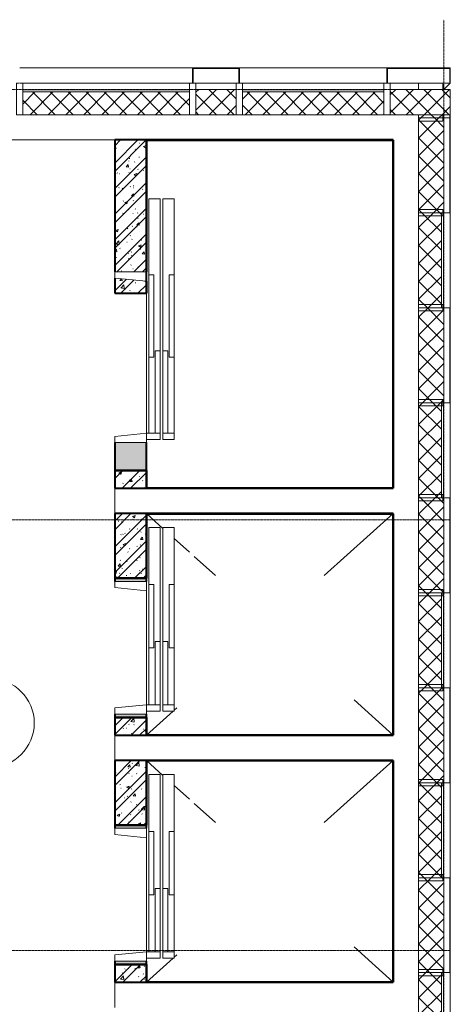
# Model space of a CAD drawing. Header units: millimetres. Extents: x 5617 to 103266, y 7718 to 198901.
# Tile 49 of 51: x 67984 to 71384, y 70375 to 78150. Entities that reach past the tile are written whole.
import ezdxf

# ---------------------------------------------------------------- set-up
doc = ezdxf.new("R2010")
doc.units = ezdxf.units.MM
doc.linetypes.add('ADSK_Линия сетки', pattern=[25, 20, -2.5, 0, -2.5])
doc.linetypes.add('Линия сетки', pattern=[25, 20, -2.5, 0, -2.5])
for name, color, linetype, lineweight in [('Двери', 7, 'Continuous', 18), ('Импосты витража', 7, 'Continuous', 18), ('Колонны', 7, 'Continuous', 18), ('Марки помещений', 7, 'Continuous', 20), ('Оси', 7, 'Continuous', 9), ('Перекрытия', 7, 'Continuous', 18), ('Стены разрез', 7, 'Continuous', 40), ('Стены штриховка', 7, 'Continuous', 40)]:
    doc.layers.add(name, color=color, linetype=linetype, lineweight=lineweight)
pattern_1 = [(50, (0, 0), (218.62117, -19.1268), [22.86, -251.46]), (355, (0, 0), (-42.2919, 229.2684), [18.288, -201.168]), (100.451, (18.22, -1.6), (176.33107, 210.13963), [19.428, -213.708]), (46.184, (0, 60.96), (325.29495, -50.45164), [34.29, -377.19]), (96.636, (27.1, 56.76), (284.883, 296.9127), [29.142, -320.562]), (351.184, (0, 60.96), (284.8858, 296.9107), [27.432, -301.752]), (21, (30.48, 45.72), (181.93753, -122.71832), [22.86, -251.46]), (326, (30.48, 45.72), (74.1622, 221.0262), [18.288, -201.168]), (71.451, (45.64, 35.5), (256.10035, 98.30526), [19.428, -213.708]), (37.5, (0, 0), (3.70639, 101.465895), [3.353, -195.377, 3.353, -200.863, -201.93]), (37.5, (0, 0), (3.70639, 101.465895), [-402.946, 3.353, -198.577]), (7.5, (0, 0), (80.18358, 120.21653), [3.353, -113.081, 3.353, -190.805, -76.962]), (7.5, (0, 0), (80.18358, 120.21653), [-310.591, 3.353, -73.609]), (327.5, (-67.97, 0), (162.708646, -6.87497), [3.353, -72.847, 3.353, -234.391, -315.468]), (327.5, (-67.97, 0), (162.708646, -6.87497), [-313.944, 3.353, -312.115]), (317.5, (-98.45, 0), (177.75468, 30.51183), [3.353, -95.707, 3.353, -154.534, -224.028]), (317.5, (-98.45, 0), (177.75468, 30.51183), [-256.946, 3.353, -220.675])]
pattern_2 = [(45, (0, 0), (-101.02788, 101.02788), []), (45, (67.35, 0), (-101.02788, 101.02788), [])]
pattern_3 = [(45, (0, 0), (-70.71068, 70.71068), []), (135, (0, 0), (-70.71068, -70.71068), [])]

# ---------------------------------------------------------------- blocks, each defined once
blk = doc.blocks.new('A_MEQ_Elevator - Л2-3159498-МКСС_K1_L15__47_700_')
at = {"layer": 'Двери', "color": 253, "true_color": 0xaaaaaa}
for p, q in [((-500, 345), (-950, 345)), ((-950, 345), (-950, 255)), ((-500, 345), (-500, 305)), ((0, 345), (-500, 345)), ((0, 305), (0, 345)), ((450, 345), (0, 345)), ((500, 345), (450, 345)), ((450, 345), (450, 255)), ((500, 255), (500, 345)), ((-950, 255), (-50, 255)), ((-50, 235), (-950, 235)), ((-950, 235), (-950, 145)), ((-500, 305), (0, 305)), ((-50, 295), (-50, 255)), ((450, 295), (-50, 295)), ((-50, 255), (450, 255)), ((450, 235), (-50, 235)), ((-50, 235), (-50, 195)), ((450, 255), (450, 295)), ((450, 255), (500, 255)), ((450, 195), (450, 235)), ((450, 235), (450, 125)), ((500, 235), (450, 235)), ((500, 125), (500, 235)), ((0, 185), (-500, 185)), ((-500, 185), (-500, 145)), ((-50, 195), (450, 195)), ((0, 145), (0, 185)), ((-950, 145), (-500, 145)), ((-450, 125), (-525, 125)), ((-525, 125), (-525, -125)), ((-500, 145), (0, 145)), ((-475, -125), (-450, 125)), ((0, 145), (450, 145)), ((450, 125), (500, 125)), ((450, 125), (475, -125)), ((525, 125), (500, 125)), ((525, -125), (525, 125)), ((-525, -125), (-475, -125)), ((475, -125), (525, -125))]:
    blk.add_line(p, q, dxfattribs=at)
blk = doc.blocks.new('A_MEQ_Elevator - Л1-3159451-МКСС_K1_L15__47_700_')
at = {"layer": 'Двери', "color": 253, "true_color": 0xaaaaaa}
for p, q in [((-650, 345), (-1250, 345)), ((-1250, 345), (-1250, 255)), ((-650, 345), (-650, 305)), ((0, 345), (-650, 345)), ((0, 305), (0, 345)), ((600, 345), (0, 345)), ((650, 345), (600, 345)), ((600, 345), (600, 255)), ((650, 255), (650, 345)), ((-1250, 255), (-50, 255)), ((-50, 235), (-1250, 235)), ((-1250, 235), (-1250, 145)), ((-650, 305), (0, 305)), ((-50, 295), (-50, 255)), ((600, 295), (-50, 295)), ((-50, 255), (600, 255)), ((600, 235), (-50, 235)), ((-50, 235), (-50, 195)), ((600, 255), (600, 295)), ((600, 255), (650, 255)), ((600, 195), (600, 235)), ((600, 235), (600, 125)), ((650, 235), (600, 235)), ((650, 125), (650, 235)), ((0, 185), (-650, 185)), ((-650, 185), (-650, 145)), ((-50, 195), (600, 195)), ((0, 145), (0, 185)), ((-1250, 145), (-650, 145)), ((-600, 125), (-675, 125)), ((-675, 125), (-675, -125)), ((-650, 145), (0, 145)), ((-625, -125), (-600, 125)), ((0, 145), (600, 145)), ((600, 125), (650, 125)), ((600, 125), (625, -125)), ((675, 125), (650, 125)), ((675, -125), (675, 125)), ((-675, -125), (-625, -125)), ((625, -125), (675, -125))]:
    blk.add_line(p, q, dxfattribs=at)
blk = doc.blocks.new('135_SLK_K1_AR_rvt-1-МКСС_K1_L15__47_700_')
at = {"layer": 'Стены разрез', "lineweight": 9, "true_color": 0xaaaaaa}
h = blk.add_hatch(dxfattribs=at)
h.set_pattern_fill('FP_1', color=253, style=0, pattern_type=2)
h.set_pattern_definition(pattern_1)
h.paths.add_polyline_path([(55200, 75990), (55200, 76085), (54950, 76110), (54950, 75990), (55144.9, 75990)])
h.paths.add_polyline_path([(55144.9, 76160), (55200, 76160), (55200, 77200), (54950, 77200), (54950, 76160)])
h = blk.add_hatch(dxfattribs=at)
h.set_pattern_fill('FP_2', color=253, style=0, pattern_type=2)
h.set_pattern_definition(pattern_2)
h.paths.add_polyline_path([(55200, 75990), (55200, 76085), (54950, 76110), (54950, 75990), (55144.9, 75990)])
h.paths.add_polyline_path([(55144.9, 76160), (55200, 76160), (55200, 77200), (54950, 77200), (54950, 76160)])
at = {"layer": 'Стены разрез', "lineweight": 18, "true_color": 0xcbcbcb}
blk.add_hatch(color=9, dxfattribs=at).paths.add_polyline_path([(54950, 74590), (55200, 74590), (55200, 74810), (54950, 74810)])
at = {"layer": 'Стены разрез', "lineweight": 9, "true_color": 0xaaaaaa}
h = blk.add_hatch(dxfattribs=at)
h.set_pattern_fill('FP_1', color=253, style=0, pattern_type=2)
h.set_pattern_definition(pattern_1)
h.paths.add_polyline_path([(54950, 74450), (55200, 74450), (55200, 74590), (54950, 74590)])
h = blk.add_hatch(dxfattribs=at)
h.set_pattern_fill('FP_2', color=253, style=0, pattern_type=2)
h.set_pattern_definition(pattern_2)
h.paths.add_polyline_path([(54950, 74450), (55200, 74450), (55200, 74590), (54950, 74590)])
h = blk.add_hatch(dxfattribs=at)
h.set_pattern_fill('FP_1', color=253, style=0, pattern_type=2)
h.set_pattern_definition(pattern_1)
h.paths.add_polyline_path([(54950, 73740), (55200, 73740), (55200, 74250), (54950, 74250)])
h = blk.add_hatch(dxfattribs=at)
h.set_pattern_fill('FP_2', color=253, style=0, pattern_type=2)
h.set_pattern_definition(pattern_2)
h.paths.add_polyline_path([(54950, 73740), (55200, 73740), (55200, 74250), (54950, 74250)])
at = {"layer": 'Стены разрез', "lineweight": 18, "true_color": 0xcbcbcb}
h = blk.add_hatch(color=9, dxfattribs=at)
h.paths.add_polyline_path([(55144.9, 72640), (55200, 72640), (55200, 72665), (54950, 72665), (54950, 72640)])
h.paths.add_polyline_path([(55200, 73715), (55200, 73740), (54950, 73740), (54950, 73715), (55144.9, 73715)])
at = {"layer": 'Стены разрез', "lineweight": 9, "true_color": 0xaaaaaa}
h = blk.add_hatch(dxfattribs=at)
h.set_pattern_fill('FP_1', color=253, style=0, pattern_type=2)
h.set_pattern_definition(pattern_1)
h.paths.add_polyline_path([(54950, 72500), (55200, 72500), (55200, 72640), (54950, 72640)])
h = blk.add_hatch(dxfattribs=at)
h.set_pattern_fill('FP_2', color=253, style=0, pattern_type=2)
h.set_pattern_definition(pattern_2)
h.paths.add_polyline_path([(54950, 72500), (55200, 72500), (55200, 72640), (54950, 72640)])
h = blk.add_hatch(dxfattribs=at)
h.set_pattern_fill('FP_1', color=253, style=0, pattern_type=2)
h.set_pattern_definition(pattern_1)
h.paths.add_polyline_path([(54950, 71790), (55200, 71790), (55200, 72300), (54950, 72300)])
h = blk.add_hatch(dxfattribs=at)
h.set_pattern_fill('FP_2', color=253, style=0, pattern_type=2)
h.set_pattern_definition(pattern_2)
h.paths.add_polyline_path([(54950, 71790), (55200, 71790), (55200, 72300), (54950, 72300)])
at = {"layer": 'Стены разрез', "lineweight": 18, "true_color": 0xcbcbcb}
h = blk.add_hatch(color=9, dxfattribs=at)
h.paths.add_polyline_path([(55200, 70690), (55200, 70715), (54950, 70715), (54950, 70690), (55144.9, 70690)])
h.paths.add_polyline_path([(55200, 71765), (55200, 71790), (54950, 71790), (54950, 71765), (55144.9, 71765)])
at = {"layer": 'Стены разрез', "lineweight": 9, "true_color": 0xaaaaaa}
h = blk.add_hatch(dxfattribs=at)
h.set_pattern_fill('FP_1', color=253, style=0, pattern_type=2)
h.set_pattern_definition(pattern_1)
h.paths.add_polyline_path([(54950, 70550), (55200, 70550), (55200, 70690), (54950, 70690)])
h = blk.add_hatch(dxfattribs=at)
h.set_pattern_fill('FP_2', color=253, style=0, pattern_type=2)
h.set_pattern_definition(pattern_2)
h.paths.add_polyline_path([(54950, 70550), (55200, 70550), (55200, 70690), (54950, 70690)])
at = {"color": 253, "lineweight": 18, "true_color": 0xaaaaaa}
for p, q in [((55200, 74249.6), (55330, 74132.9)), ((56603.9, 73760), (57150, 74250)), ((55420, 74052.2), (55540, 73944.5)), ((55578.5, 73910), (55745.6, 73760)), ((56840, 72778.1), (57150, 72500)), ((55420, 72697.8), (55440, 72715.8)), ((55200, 72500.4), (55411.3, 72690)), ((55200, 72299.6), (55330, 72182.9)), ((56603.9, 71810), (57150, 72300)), ((55420, 72102.2), (55540, 71994.5)), ((55578.5, 71960), (55745.6, 71810)), ((55420, 70747.8), (55440, 70765.8)), ((56840, 70828.1), (57150, 70550)), ((55200, 70550.4), (55411.3, 70740))]:
    blk.add_line(p, q, dxfattribs=at)
at = {"layer": 'Перекрытия', "color": 253, "true_color": 0xaaaaaa}
for p, q in [((54950, 77200), (52800, 77200)), ((55200, 74885), (55200, 75990)), ((54950, 74250), (54950, 74450)), ((55200, 72740), (55200, 73640)), ((54950, 72300), (54950, 72500)), ((55200, 70790), (55200, 71690)), ((54950, 70350), (54950, 70550))]:
    blk.add_line(p, q, dxfattribs=at)
at = {"layer": 'Стены разрез', "color": 253, "true_color": 0xaaaaaa}
for p, q in [((55200, 77200), (54950, 77200)), ((54950, 77200), (54950, 76160)), ((55200, 76160), (55200, 77200)), ((57149, 77200), (55200, 77200)), ((55200, 77200), (55200, 77199)), ((55200, 77199), (55200, 76160)), ((55201, 77199), (57149, 77199)), ((55201, 75990), (55201, 77199)), ((57150, 77200), (57149, 77200)), ((57149, 77199), (57149, 74451)), ((57150, 74451), (57150, 77200)), ((54950, 76110), (54950, 75990)), ((55200, 75990), (55200, 76085)), ((55200, 76085), (55200, 75990)), ((54950, 75990), (55200, 75990)), ((55200, 75990), (55201, 75990)), ((54950, 74810), (54950, 74590)), ((55200, 74590), (55200, 74810)), ((54950, 74590), (55200, 74590)), ((55200, 74590), (54950, 74590)), ((54950, 74590), (54950, 74450)), ((55200, 74450), (55200, 74590)), ((55201, 74590), (55200, 74590)), ((55200, 74590), (55200, 74450)), ((55201, 74451), (55201, 74590)), ((54950, 74450), (55200, 74450)), ((55200, 74450), (55201, 74450)), ((57149, 74451), (55201, 74451)), ((55201, 74450), (57150, 74450)), ((57150, 74450), (57150, 74451)), ((55200, 74250), (54950, 74250)), ((54950, 74250), (54950, 73740)), ((55200, 73740), (55200, 74250)), ((57149, 74250), (55200, 74250)), ((55200, 74250), (55200, 74249)), ((55200, 74249), (55200, 73740)), ((55201, 74249), (57149, 74249)), ((55201, 73740), (55201, 74249)), ((57150, 74250), (57149, 74250)), ((57149, 74249), (57149, 72501)), ((57150, 72501), (57150, 74250)), ((54950, 73740), (54950, 73715)), ((55200, 73740), (54950, 73740)), ((54950, 73740), (55200, 73740)), ((55200, 73715), (55200, 73740)), ((55200, 73740), (55201, 73740)), ((54950, 72665), (54950, 72640)), ((54950, 72640), (55200, 72640)), ((55200, 72640), (54950, 72640)), ((54950, 72640), (54950, 72500)), ((55200, 72640), (55200, 72665)), ((55200, 72500), (55200, 72640)), ((55201, 72640), (55200, 72640)), ((55200, 72640), (55200, 72500)), ((55201, 72501), (55201, 72640)), ((54950, 72500), (55200, 72500)), ((55200, 72500), (55201, 72500)), ((57149, 72501), (55201, 72501)), ((55201, 72500), (57150, 72500)), ((57150, 72500), (57150, 72501)), ((55200, 72300), (54950, 72300)), ((54950, 72300), (54950, 71790)), ((55200, 71790), (55200, 72300)), ((57149, 72300), (55200, 72300)), ((55200, 72300), (55200, 72299)), ((55200, 72299), (55200, 71790)), ((55201, 72299), (57149, 72299)), ((55201, 71790), (55201, 72299)), ((57150, 72300), (57149, 72300)), ((57149, 72299), (57149, 70551)), ((57150, 70551), (57150, 72300)), ((54950, 71790), (54950, 71765)), ((55200, 71790), (54950, 71790)), ((54950, 71790), (55200, 71790)), ((55200, 71765), (55200, 71790)), ((55200, 71790), (55201, 71790)), ((54950, 70715), (54950, 70690)), ((54950, 70690), (55200, 70690)), ((55200, 70690), (54950, 70690)), ((54950, 70690), (54950, 70550)), ((55200, 70690), (55200, 70715)), ((55200, 70550), (55200, 70690)), ((55201, 70690), (55200, 70690)), ((55200, 70690), (55200, 70550)), ((55201, 70551), (55201, 70690)), ((54950, 70550), (55200, 70550)), ((55200, 70550), (55201, 70550)), ((57149, 70551), (55201, 70551)), ((55201, 70550), (57150, 70550)), ((57150, 70550), (57150, 70551))]:
    blk.add_line(p, q, dxfattribs=at)
at = {"layer": 'Двери', "color": 253, "lineweight": 18, "true_color": 0xaaaaaa, "rotation": 270}
for name, p in [('A_MEQ_Elevator - Л1-3159451-МКСС_K1_L15__47_700_', (55075, 75485)), ('A_MEQ_Elevator - Л2-3159498-МКСС_K1_L15__47_700_', (55075, 73190)), ('A_MEQ_Elevator - Л2-3159498-МКСС_K1_L15__47_700_', (55075, 71240))]:
    blk.add_blockref(name, p, dxfattribs=at)
blk = doc.blocks.new('Rectangular Mullion - R_InvisibleFrame_50Wx250H-6862386-МКСС_K1_L15__47_700_')
at = {"layer": 'Импосты витража', "color": 253, "lineweight": 5, "true_color": 0xaaaaaa}
for p, q in [((-25, 60), (-25, 250)), ((-25, 250), (25, 250)), ((25, 250), (25, 60)), ((25, 60), (-25, 60))]:
    blk.add_line(p, q, dxfattribs=at)
blk = doc.blocks.new('Rectangular Mullion - R_InvisibleFrame_50Wx250H-6862382-МКСС_K1_L15__47_700_')
at = {"layer": 'Импосты витража', "color": 253, "lineweight": 5, "true_color": 0xaaaaaa}
for p, q in [((57350.002103, 77650), (57540.002103, 77650)), ((57350.002103, 77650), (57350.002103, 77600)), ((57540.002103, 77650), (57540.002103, 77600))]:
    blk.add_line(p, q, dxfattribs=at)
blk = doc.blocks.new('Rectangular Mullion - R_StandardFrame_50Wx250H-7259842-МКСС_K1_L15__47_700_')
at = {"layer": 'Импосты витража', "color": 253, "lineweight": 5, "true_color": 0xaaaaaa}
for p, q in [((57125, 77650), (57350, 77650)), ((57540, 77650), (57595, 77650)), ((57550, 77600), (57600, 77650))]:
    blk.add_line(p, q, dxfattribs=at)
blk = doc.blocks.new('Rectangular Mullion - R_StandardFrame_50Wx250H-7465078-МКСС_K1_L15__47_700_')
at = {"layer": 'Импосты витража', "color": 253, "lineweight": 5, "true_color": 0xaaaaaa}
for p, q in [((-25, -250), (-25, 0)), ((-25, 0), (0, 0)), ((5, 0), (25, 0)), ((25, 0), (25, -250)), ((25, -250), (-25, -250))]:
    blk.add_line(p, q, dxfattribs=at)
blk = doc.blocks.new('Rectangular Mullion - R_StandardFrame_50Wx250H-7465077-МКСС_K1_L15__47_700_')
at = {"layer": 'Импосты витража', "color": 253, "lineweight": 5, "true_color": 0xaaaaaa}
for p, q in [((-25, -250), (-25, 0)), ((-25, 0), (-5, 0)), ((0, 0), (25, 0)), ((25, 0), (25, -250)), ((25, -250), (-25, -250))]:
    blk.add_line(p, q, dxfattribs=at)
blk = doc.blocks.new('Rectangular Mullion - R_StandardFrame_50Wx250H-5442146-МКСС_K1_L15__47_700_')
at = {"layer": 'Импосты витража', "color": 253, "lineweight": 5, "true_color": 0xaaaaaa}
blk.add_line((55910, 77650), (55590, 77650), dxfattribs=at)
blk = doc.blocks.new('A_SLK_PAN_Type1 - Прямой тип панели-6619535-МКСС_K1_L15__47_700_')
at = {"layer": 'Колонны', "lineweight": 5}
for p, q in [((-250, 120), (250, 120)), ((-250, 0), (-250, 120)), ((-245, 115), (-245, 0)), ((245, 115), (-245, 115)), ((245, 0), (245, 115)), ((250, 120), (250, 0)), ((-245, 0), (-250, 0)), ((250, 0), (245, 0))]:
    blk.add_line(p, q, dxfattribs=at)
blk = doc.blocks.new('A_SLK_PAN_Type1 - Прямой тип панели-6619737-МКСС_K1_L15__47_700_')
at = {"layer": 'Колонны', "lineweight": 5}
for p, q in [((-185, 120), (185, 120)), ((-185, 0), (-185, 120)), ((-180, 115), (-180, 0)), ((180, 115), (-180, 115)), ((180, 0), (180, 115)), ((185, 120), (185, 0)), ((-180, 0), (-185, 0)), ((185, 0), (180, 0))]:
    blk.add_line(p, q, dxfattribs=at)
blk = doc.blocks.new('A_OGR_PAN_Отлив - A_OGR_PAN_Отлив-5755980-МКСС_K1_L15__47_700_')
at = {"layer": 'Колонны', "color": 253, "lineweight": 5, "true_color": 0xaaaaaa}
blk.add_line((-682.5, -120), (682.5, -120), dxfattribs=at)
blk = doc.blocks.new('A_OGR_PAN_Отлив - A_OGR_PAN_Отлив-5755990-МКСС_K1_L15__47_700_')
at = {"layer": 'Колонны', "color": 253, "lineweight": 5, "true_color": 0xaaaaaa}
blk.add_line((-582.5, -120), (582.5, -120), dxfattribs=at)
blk = doc.blocks.new('Rectangular Mullion - R_StandardFrame_50Wx250H-V82-МКСС_K1_L15__47_700_')
at = {"layer": 'Импосты витража', "color": 253, "lineweight": 5, "true_color": 0xaaaaaa}
for p, q in [((-25, -250), (-25, 0)), ((-25, 0), (-5, 0)), ((0, 0), (25, 0)), ((25, 0), (25, -250)), ((25, -250), (-25, -250))]:
    blk.add_line(p, q, dxfattribs=at)
blk = doc.blocks.new('135_SLK_K1_AR_FCD_rvt-1-МКСС_K1_L15__47_700_')
at = {"layer": 'Стены разрез', "lineweight": 5, "true_color": 0xaaaaaa}
h = blk.add_hatch(dxfattribs=at)
h.set_pattern_fill('FP_4', color=253, style=0, pattern_type=2)
h.set_pattern_definition(pattern_3)
h.paths.add_polyline_path([(55910, 77400), (55910, 77600), (55590, 77600), (55590, 77400)])
h = blk.add_hatch(dxfattribs=at)
h.set_pattern_fill('FP_4', color=253, style=0, pattern_type=2)
h.set_pattern_definition(pattern_3)
h.paths.add_polyline_path([(57595, 77400), (57600, 77400), (57600, 77600), (57125, 77600), (57125, 77400), (57550, 77400)])
h = blk.add_hatch(dxfattribs=at)
h.set_pattern_fill('FP_4', color=253, style=0, pattern_type=2)
h.set_pattern_definition(pattern_3)
h.paths.add_polyline_path([(55540, 77400), (55540, 77580), (54225, 77580), (54225, 77400), (55144.9, 77400)])
h = blk.add_hatch(dxfattribs=at)
h.set_pattern_fill('FP_4', color=253, style=0, pattern_type=2)
h.set_pattern_definition(pattern_3)
h.paths.add_polyline_path([(57075, 77400), (57075, 77580), (55960, 77580), (55960, 77400), (56519.5, 77400)])
h = blk.add_hatch(dxfattribs=at)
h.set_pattern_fill('FP_4', color=253, style=0, pattern_type=2)
h.set_pattern_definition(pattern_3)
h.paths.add_polyline_path([(57550, 77375), (57550, 77400), (57350, 77400), (57350, 77375)])
h = blk.add_hatch(dxfattribs=at)
h.set_pattern_fill('FP_4', color=253, style=0, pattern_type=2)
h.set_pattern_definition(pattern_3)
h.paths.add_polyline_path([(57550, 76625), (57550, 77375), (57350, 77375), (57350, 76625)])
h = blk.add_hatch(dxfattribs=at)
h.set_pattern_fill('FP_4', color=253, style=0, pattern_type=2)
h.set_pattern_definition(pattern_3)
h.paths.add_polyline_path([(57530, 75875), (57530, 76625), (57350, 76625), (57350, 75875)])
h = blk.add_hatch(dxfattribs=at)
h.set_pattern_fill('FP_4', color=253, style=0, pattern_type=2)
h.set_pattern_definition(pattern_3)
h.paths.add_polyline_path([(57350, 75125), (57550, 75125), (57550, 75875), (57350, 75875), (57350, 75793.3)])
h = blk.add_hatch(dxfattribs=at)
h.set_pattern_fill('FP_4', color=253, style=0, pattern_type=2)
h.set_pattern_definition(pattern_3)
h.paths.add_polyline_path([(57530, 74375), (57530, 75125), (57350, 75125), (57350, 74375)])
h = blk.add_hatch(dxfattribs=at)
h.set_pattern_fill('FP_4', color=253, style=0, pattern_type=2)
h.set_pattern_definition(pattern_3)
h.paths.add_polyline_path([(57550, 73625), (57550, 74375), (57350, 74375), (57350, 73625)])
h = blk.add_hatch(dxfattribs=at)
h.set_pattern_fill('FP_4', color=253, style=0, pattern_type=2)
h.set_pattern_definition(pattern_3)
h.paths.add_polyline_path([(57530, 72875), (57530, 73625), (57350, 73625), (57350, 72875)])
h = blk.add_hatch(dxfattribs=at)
h.set_pattern_fill('FP_4', color=253, style=0, pattern_type=2)
h.set_pattern_definition(pattern_3)
h.paths.add_polyline_path([(57550, 72125), (57550, 72875), (57350, 72875), (57350, 72125)])
h = blk.add_hatch(dxfattribs=at)
h.set_pattern_fill('FP_4', color=253, style=0, pattern_type=2)
h.set_pattern_definition(pattern_3)
h.paths.add_polyline_path([(57530, 71375), (57530, 72125), (57350, 72125), (57350, 71375)])
h = blk.add_hatch(dxfattribs=at)
h.set_pattern_fill('FP_4', color=253, style=0, pattern_type=2)
h.set_pattern_definition(pattern_3)
h.paths.add_polyline_path([(57550, 70625), (57550, 71375), (57350, 71375), (57350, 70625)])
h = blk.add_hatch(dxfattribs=at)
h.set_pattern_fill('FP_4', color=253, style=0, pattern_type=2)
h.set_pattern_definition(pattern_3)
h.paths.add_polyline_path([(57530, 69875), (57530, 70625), (57350, 70625), (57350, 69875)])
at = {"layer": 'Стены разрез', "color": 253, "lineweight": 9, "true_color": 0xaaaaaa}
for p, q in [((55540, 77650), (54225, 77650)), ((54225, 77650), (54225, 77400)), ((55540, 77400), (55540, 77650)), ((55910, 77600), (55590, 77600)), ((55590, 77600), (55590, 77400)), ((55910, 77400), (55910, 77600)), ((57075, 77650), (55960, 77650)), ((55960, 77650), (55960, 77400)), ((57075, 77400), (57075, 77650)), ((57600, 77600), (57125, 77600)), ((57125, 77600), (57125, 77400)), ((57600, 77400), (57600, 77600)), ((54225, 77400), (55540, 77400)), ((55590, 77400), (55910, 77400)), ((55960, 77400), (57075, 77400)), ((57125, 77400), (57350, 77400)), ((57350, 77400), (57350, 77375)), ((57350, 77375), (57600, 77375)), ((57350, 77375), (57350, 76625)), ((57600, 77375), (57350, 77375)), ((57600, 77375), (57600, 77400)), ((57600, 76625), (57600, 77375)), ((57350, 76625), (57350, 75875)), ((57600, 76625), (57350, 76625)), ((57350, 76625), (57600, 76625)), ((57600, 75875), (57600, 76625)), ((57350, 75875), (57350, 75125)), ((57600, 75875), (57350, 75875)), ((57350, 75875), (57600, 75875)), ((57600, 75125), (57600, 75875)), ((57350, 75125), (57600, 75125)), ((57350, 75125), (57350, 74375)), ((57600, 75125), (57350, 75125)), ((57600, 74375), (57600, 75125)), ((57350, 74375), (57350, 73625)), ((57600, 74375), (57350, 74375)), ((57350, 74375), (57600, 74375)), ((57600, 73625), (57600, 74375)), ((57350, 73625), (57600, 73625)), ((57350, 73625), (57350, 72875)), ((57600, 73625), (57350, 73625)), ((57600, 72875), (57600, 73625)), ((57350, 72875), (57350, 72125)), ((57600, 72875), (57350, 72875)), ((57350, 72875), (57600, 72875)), ((57600, 72125), (57600, 72875)), ((57350, 72125), (57600, 72125)), ((57350, 72125), (57350, 71375)), ((57600, 72125), (57350, 72125)), ((57600, 71375), (57600, 72125)), ((57350, 71375), (57350, 70625)), ((57600, 71375), (57350, 71375)), ((57350, 71375), (57600, 71375)), ((57600, 70625), (57600, 71375)), ((57350, 70625), (57600, 70625)), ((57350, 70625), (57350, 69875)), ((57600, 70625), (57350, 70625)), ((57600, 69875), (57600, 70625))]:
    blk.add_line(p, q, dxfattribs=at)
at = {"layer": 'Стены штриховка', "color": 253, "lineweight": 9, "true_color": 0xaaaaaa}
for p, q in [((54225, 77595), (55540, 77595)), ((55960, 77595), (57075, 77595)), ((54225, 77580), (55540, 77580)), ((55960, 77580), (57075, 77580)), ((57550, 77400), (57350, 77400)), ((57350, 77400), (57550, 77400)), ((57550, 77375), (57550, 77400)), ((57595, 77400), (57550, 77400)), ((57550, 77400), (57595, 77400)), ((57550, 76625), (57550, 77375)), ((57600, 77400), (57595, 77400)), ((57595, 77375), (57595, 77400)), ((57595, 77400), (57600, 77400)), ((57595, 76625), (57595, 77375)), ((57530, 75875), (57530, 76625)), ((57545, 75875), (57545, 76625)), ((57550, 75125), (57550, 75875)), ((57595, 75125), (57595, 75875)), ((57530, 74375), (57530, 75125)), ((57545, 74375), (57545, 75125)), ((57550, 73625), (57550, 74375)), ((57595, 73625), (57595, 74375)), ((57530, 72875), (57530, 73625)), ((57545, 72875), (57545, 73625)), ((57550, 72125), (57550, 72875)), ((57595, 72125), (57595, 72875)), ((57530, 71375), (57530, 72125)), ((57545, 71375), (57545, 72125)), ((57550, 70625), (57550, 71375)), ((57595, 70625), (57595, 71375)), ((57530, 69875), (57530, 70625)), ((57545, 69875), (57545, 70625))]:
    blk.add_line(p, q, dxfattribs=at)
at = {"layer": 'Импосты витража', "color": 253, "lineweight": 5, "true_color": 0xaaaaaa, "extrusion": (0, 0, -1)}
for name, p in [('Rectangular Mullion - R_StandardFrame_50Wx250H-7465078-МКСС_K1_L15__47_700_', (-54200, 77650)), ('Rectangular Mullion - R_StandardFrame_50Wx250H-7465077-МКСС_K1_L15__47_700_', (-55565, 77650)), ('Rectangular Mullion - R_StandardFrame_50Wx250H-7465078-МКСС_K1_L15__47_700_', (-55935, 77650)), ('Rectangular Mullion - R_StandardFrame_50Wx250H-V82-МКСС_K1_L15__47_700_', (-57100, 77650))]:
    blk.add_blockref(name, p, dxfattribs=at)
at = {"layer": 'Импосты витража', "color": 253, "lineweight": 5, "true_color": 0xaaaaaa}
for name in ['Rectangular Mullion - R_StandardFrame_50Wx250H-5442146-МКСС_K1_L15__47_700_', 'Rectangular Mullion - R_StandardFrame_50Wx250H-7259842-МКСС_K1_L15__47_700_', 'Rectangular Mullion - R_InvisibleFrame_50Wx250H-6862382-МКСС_K1_L15__47_700_']:
    blk.add_blockref(name, (0, 0), dxfattribs=at)
at = {"layer": 'Импосты витража', "color": 253, "lineweight": 5, "true_color": 0xaaaaaa, "extrusion": (0, 0, -1), "rotation": 270.0000000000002}
for p in [(-57600, 77375), (-57600, 76625), (-57600, 75875), (-57600, 75125), (-57600, 74375), (-57600, 73625), (-57600, 72875), (-57600, 72125), (-57600, 71375), (-57600, 70625)]:
    blk.add_blockref('Rectangular Mullion - R_InvisibleFrame_50Wx250H-6862386-МКСС_K1_L15__47_700_', p, dxfattribs=at)
at = {"layer": 'Колонны', "color": 253, "lineweight": 5, "true_color": 0xaaaaaa, "rotation": 180}
for name, p in [('A_OGR_PAN_Отлив - A_OGR_PAN_Отлив-5755980-МКСС_K1_L15__47_700_', (54882.5, 77650)), ('A_OGR_PAN_Отлив - A_OGR_PAN_Отлив-5755990-МКСС_K1_L15__47_700_', (56517.5, 77650))]:
    blk.add_blockref(name, p, dxfattribs=at)
at = {"layer": 'Колонны', "color": 253, "lineweight": 5, "true_color": 0xaaaaaa}
for name, p in [('A_SLK_PAN_Type1 - Прямой тип панели-6619737-МКСС_K1_L15__47_700_', (55750, 77650)), ('A_SLK_PAN_Type1 - Прямой тип панели-6619535-МКСС_K1_L15__47_700_', (57350, 77650))]:
    blk.add_blockref(name, p, dxfattribs=at)
blk = doc.blocks.new('050_Марка_Помещение - Номер-620969-МКСС_K1_L15__47_700_')
at = {"layer": 'Марки помещений'}
blk.add_circle((0, 0), 3.5, dxfattribs=at)

msp = doc.modelspace()

# ---------------------------------------------------------------- linework, layer by layer
at = {"layer": 'Оси', "linetype": 'Линия сетки'}
msp.add_line((71334, 57340.2), (71334, 78150), dxfattribs=at)
at = {"layer": 'Оси', "linetype": 'ADSK_Линия сетки'}
for p, q in [((71384, 77600), (25496.4, 77600)), ((71384, 74200), (25496.4, 74200)), ((71384, 70800), (25496.4, 70800))]:
    msp.add_line(p, q, dxfattribs=at)

# ---------------------------------------------------------------- block references
at = {"lineweight": 5}
for name in ['135_SLK_K1_AR_FCD_rvt-1-МКСС_K1_L15__47_700_', '135_SLK_K1_AR_rvt-1-МКСС_K1_L15__47_700_']:
    msp.add_blockref(name, (13784, 0), dxfattribs=at)
at = {"layer": 'Марки помещений', "xscale": 99.99999999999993, "yscale": 99.99999999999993, "zscale": 99.99999999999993}
msp.add_blockref('050_Марка_Помещение - Номер-620969-МКСС_K1_L15__47_700_', (67748.8, 72596), dxfattribs=at)

doc.saveas('drawing.dxf')
